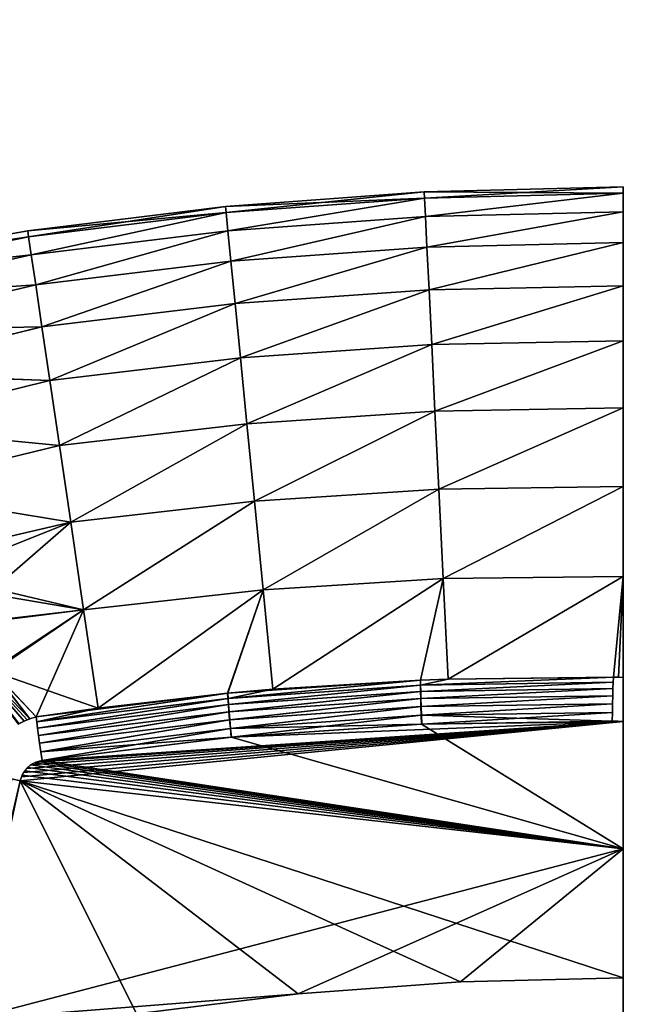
# Model space of a CAD drawing. Header units: millimetres. Extents: x -101 to 102, y -40 to 284.
# Tile 150 of 183: x -77 to -65, y 210 to 230. Entities that reach past the tile are written whole.
import ezdxf

# ---------------------------------------------------------------- set-up
doc = ezdxf.new("R2010")
doc.units = ezdxf.units.MM
doc.header["$LTSCALE"] = 65.185185
for name, color, linetype in [('292', 7, 'CONTINUOUS'), ('293', 7, 'CONTINUOUS'), ('47', 7, 'CONTINUOUS'), ('49', 7, 'CONTINUOUS'), ('51', 7, 'CONTINUOUS'), ('52', 7, 'CONTINUOUS'), ('60', 7, 'CONTINUOUS'), ('63', 7, 'CONTINUOUS'), ('64', 7, 'CONTINUOUS'), ('65', 7, 'CONTINUOUS'), ('66', 7, 'CONTINUOUS'), ('67', 7, 'CONTINUOUS'), ('8', 7, 'CONTINUOUS')]:
    doc.layers.add(name, color=color, linetype=linetype)

msp = doc.modelspace()

# ---------------------------------------------------------------- linework, layer by layer
at = {"layer": '292', "linetype": 'Continuous'}
for points in [[(-65.069, 141.268, -4.101), (-65.199, 141.268, 0.003), (-63.284, 249.068, -2.035), (-65.069, 141.268, -4.101)], [(-65.199, 141.268, 0.003), (-63.317, 249.068, 0.003), (-63.284, 249.068, -2.035), (-65.199, 141.268, 0.003)], [(-64.685, 141.268, -8.17), (-65.069, 141.268, -4.101), (-63.024, 249.068, -6.084), (-64.685, 141.268, -8.17)], [(-65.069, 141.268, -4.101), (-63.284, 249.068, -2.035), (-63.186, 249.068, -4.064), (-65.069, 141.268, -4.101)], [(-65.069, 141.268, -4.101), (-63.186, 249.068, -4.064), (-63.024, 249.068, -6.084), (-65.069, 141.268, -4.101)]]:
    msp.add_3dface(points, dxfattribs=at)
at = {"layer": '293', "linetype": 'Continuous'}
for points in [[(-65.199, 141.268, 0.003), (-65.069, 141.268, 4.107), (-63.317, 249.068, 0.003), (-65.199, 141.268, 0.003)], [(-65.069, 141.268, 4.107), (-64.685, 141.268, 8.176), (-63.186, 249.068, 4.069), (-65.069, 141.268, 4.107)], [(-63.317, 249.068, 0.003), (-65.069, 141.268, 4.107), (-63.284, 249.068, 2.041), (-63.317, 249.068, 0.003)], [(-65.069, 141.268, 4.107), (-63.186, 249.068, 4.069), (-63.284, 249.068, 2.041), (-65.069, 141.268, 4.107)]]:
    msp.add_3dface(points, dxfattribs=at)
at = {"layer": '47', "color": 7, "linetype": 'Continuous'}
for points in [[(-65, 226.5, 0), (-65, 226.378, 4.208), (-65, 224.467, 2.15), (-65, 226.5, 0)], [(-65, 226.378, -4.208), (-65, 226.5, 0), (-65, 224.467, -2.15), (-65, 226.378, -4.208)], [(-65, 224.467, -2.15), (-65, 226.5, 0), (-65, 224.467, 2.15), (-65, 224.467, -2.15)], [(-65, 226.378, 4.208), (-65, 226.015, 8.401), (-65, 224.206, 6.452), (-65, 226.378, 4.208)], [(-65, 224.467, 2.15), (-65, 226.378, 4.208), (-65, 224.206, 6.452), (-65, 224.467, 2.15)], [(-65, 226.015, -8.401), (-65, 226.378, -4.208), (-65, 224.206, -6.452), (-65, 226.015, -8.401)], [(-65, 224.206, -6.452), (-65, 226.378, -4.208), (-65, 224.467, -2.15), (-65, 224.206, -6.452)], [(-65, 226.015, 8.401), (-65, 225.41, 12.568), (-65, 223.686, 10.721), (-65, 226.015, 8.401)], [(-65, 224.206, 6.452), (-65, 226.015, 8.401), (-65, 223.686, 10.721), (-65, 224.206, 6.452)], [(-65, 225.41, -12.568), (-65, 226.015, -8.401), (-65, 223.686, -10.721), (-65, 225.41, -12.568)], [(-65, 223.686, -10.721), (-65, 226.015, -8.401), (-65, 224.206, -6.452), (-65, 223.686, -10.721)], [(-65, 225.41, 12.568), (-65, 224.566, 16.69), (-65, 222.906, 14.959), (-65, 225.41, 12.568)], [(-65, 223.686, 10.721), (-65, 225.41, 12.568), (-65, 222.906, 14.959), (-65, 223.686, 10.721)], [(-65, 224.566, -16.69), (-65, 225.41, -12.568), (-65, 222.906, -14.959), (-65, 224.566, -16.69)], [(-65, 222.906, -14.959), (-65, 225.41, -12.568), (-65, 223.686, -10.721), (-65, 222.906, -14.959)], [(-65, 224.566, 16.69), (-65, 223.485, 20.762), (-65, 221.873, 19.135), (-65, 224.566, 16.69)], [(-65, 222.906, 14.959), (-65, 224.566, 16.69), (-65, 221.873, 19.135), (-65, 222.906, 14.959)], [(-65, 223.485, -20.761), (-65, 224.566, -16.69), (-65, 221.873, -19.135), (-65, 223.485, -20.761)], [(-65, 221.873, -19.135), (-65, 224.566, -16.69), (-65, 222.906, -14.959), (-65, 221.873, -19.135)], [(-65, 223.485, 20.762), (-65, 222.173, 24.758), (-65, 220.586, 23.246), (-65, 223.485, 20.762)], [(-65, 221.873, 19.135), (-65, 223.485, 20.762), (-65, 220.586, 23.246), (-65, 221.873, 19.135)], [(-65, 222.173, -24.758), (-65, 223.485, -20.761), (-65, 220.586, -23.246), (-65, 222.173, -24.758)], [(-65, 220.586, -23.246), (-65, 223.485, -20.761), (-65, 221.873, -19.135), (-65, 220.586, -23.246)], [(-65, 222.173, 24.758), (-65, 220.632, 28.675), (-65, 219.055, 27.267), (-65, 222.173, 24.758)], [(-65, 220.586, 23.246), (-65, 222.173, 24.758), (-65, 219.055, 27.267), (-65, 220.586, 23.246)], [(-65, 220.632, -28.676), (-65, 222.173, -24.758), (-65, 219.055, -27.267), (-65, 220.632, -28.676)], [(-65, 219.055, -27.267), (-65, 222.173, -24.758), (-65, 220.586, -23.246), (-65, 219.055, -27.267)], [(-65, 220.632, 28.675), (-65, 218.872, 32.489), (-65, 217.285, 31.183), (-65, 220.632, 28.675)], [(-65, 219.055, 27.267), (-65, 220.632, 28.675), (-65, 217.285, 31.183), (-65, 219.055, 27.267)], [(-65, 218.872, -32.489), (-65, 220.632, -28.676), (-65, 217.285, -31.183), (-65, 218.872, -32.489)], [(-65, 217.285, -31.183), (-65, 220.632, -28.676), (-65, 219.055, -27.267), (-65, 217.285, -31.183)], [(-65, 218.872, 32.489), (-65, 216.89, 36.204), (-65, 215.274, 35), (-65, 218.872, 32.489)], [(-65, 217.285, 31.183), (-65, 218.872, 32.489), (-65, 215.274, 35), (-65, 217.285, 31.183)], [(-65, 216.89, -36.204), (-65, 218.872, -32.489), (-65, 215.274, -35), (-65, 216.89, -36.204)], [(-65, 215.274, -35), (-65, 218.872, -32.489), (-65, 217.285, -31.183), (-65, 215.274, -35)], [(-65, 216.89, 36.204), (-65, 216.788, 36.348), (-65, 210.506, 36.232), (-65, 216.89, 36.204)], [(-65, 215.274, 35), (-65, 216.89, 36.204), (-65, 210.506, 35), (-65, 215.274, 35)], [(-65, 210.506, 35), (-65, 216.89, 36.204), (-65, 210.506, 36.232), (-65, 210.506, 35)], [(-65, 216.788, -36.348), (-65, 216.89, -36.204), (-65, 210.506, -36.232), (-65, 216.788, -36.348)], [(-65, 210.506, -36.232), (-65, 216.89, -36.204), (-65, 215.274, -35), (-65, 210.506, -36.232)], [(-65, 216.788, 36.348), (-65, 216.667, 36.469), (-65, 210.506, 36.232), (-65, 216.788, 36.348)], [(-65, 216.667, -36.469), (-65, 216.788, -36.348), (-65, 210.757, -36.482), (-65, 216.667, -36.469)], [(-65, 210.757, -36.482), (-65, 216.788, -36.348), (-65, 210.506, -36.232), (-65, 210.757, -36.482)], [(-65, 216.667, 36.469), (-65, 216.525, 36.568), (-65, 210.758, 36.482), (-65, 216.667, 36.469)], [(-65, 210.506, 36.232), (-65, 216.667, 36.469), (-65, 210.758, 36.482), (-65, 210.506, 36.232)], [(-65, 216.525, -36.568), (-65, 216.667, -36.469), (-65, 210.757, -36.482), (-65, 216.525, -36.568)], [(-65, 216.525, 36.568), (-65, 216.369, 36.641), (-65, 210.758, 36.482), (-65, 216.525, 36.568)], [(-65, 216.369, -36.641), (-65, 216.525, -36.568), (-65, 211.009, -36.732), (-65, 216.369, -36.641)], [(-65, 211.009, -36.732), (-65, 216.525, -36.568), (-65, 210.757, -36.482), (-65, 211.009, -36.732)], [(-65, 216.369, 36.641), (-65, 216.205, 36.686), (-65, 210.758, 36.482), (-65, 216.369, 36.641)], [(-65, 216.205, -36.686), (-65, 216.369, -36.641), (-65, 211.009, -36.732), (-65, 216.205, -36.686)], [(-65, 216.205, 36.686), (-65, 216.03, 36.703), (-65, 210.758, 36.482), (-65, 216.205, 36.686)], [(-65, 211.009, -36.732), (-65, 213.533, -36.718), (-65, 216.205, -36.686), (-65, 211.009, -36.732)], [(-65, 216.03, -36.703), (-65, 216.205, -36.686), (-65, 213.533, -36.718), (-65, 216.03, -36.703)], [(-65, 216.03, 36.703), (-65, 213.533, 36.718), (-65, 210.758, 36.482), (-65, 216.03, 36.703)], [(-65, 210.506, -35), (-65, 210.506, -36.232), (-65, 215.274, -35), (-65, 210.506, -35)], [(-65, 213.533, 36.718), (-65, 211.009, 36.732), (-65, 210.758, 36.482), (-65, 213.533, 36.718)]]:
    msp.add_3dface(points, dxfattribs=at)
at = {"layer": '49', "color": 7, "linetype": 'Continuous'}
for points in [[(-65, 226.5, 0), (-65, 226.378, -4.208), (-68.901, 226.405, 0), (-65, 226.5, 0)], [(-68.895, 226.284, 4.195), (-65, 226.5, 0), (-68.901, 226.405, 0), (-68.895, 226.284, 4.195)], [(-65, 226.378, 4.208), (-65, 226.5, 0), (-68.895, 226.284, 4.195), (-65, 226.378, 4.208)], [(-68.901, 226.405, 0), (-68.895, 226.284, -4.195), (-72.797, 226.119, 0), (-68.901, 226.405, 0)], [(-68.901, 226.405, 0), (-72.797, 226.119, 0), (-72.786, 226, 4.183), (-68.901, 226.405, 0)], [(-68.895, 226.284, -4.195), (-72.786, 226, -4.183), (-72.797, 226.119, 0), (-68.895, 226.284, -4.195)], [(-68.895, 226.284, 4.195), (-68.901, 226.405, 0), (-72.786, 226, 4.183), (-68.895, 226.284, 4.195)], [(-68.895, 226.284, 4.195), (-72.786, 226, 4.183), (-72.751, 225.642, 8.353), (-68.895, 226.284, 4.195)], [(-68.895, 226.284, -4.195), (-72.751, 225.642, -8.353), (-72.786, 226, -4.183), (-68.895, 226.284, -4.195)], [(-68.878, 225.923, 8.375), (-68.895, 226.284, 4.195), (-72.751, 225.642, 8.353), (-68.878, 225.923, 8.375)], [(-68.895, 226.284, -4.195), (-68.878, 225.923, -8.375), (-72.751, 225.642, -8.353), (-68.895, 226.284, -4.195)], [(-68.901, 226.405, 0), (-65, 226.378, -4.208), (-68.895, 226.284, -4.195), (-68.901, 226.405, 0)], [(-68.878, 225.923, 8.375), (-65, 226.378, 4.208), (-68.895, 226.284, 4.195), (-68.878, 225.923, 8.375)], [(-68.895, 226.284, -4.195), (-65, 226.378, -4.208), (-68.878, 225.923, -8.375), (-68.895, 226.284, -4.195)], [(-65, 226.015, 8.401), (-65, 226.378, 4.208), (-68.878, 225.923, 8.375), (-65, 226.015, 8.401)], [(-65, 226.378, -4.208), (-65, 226.015, -8.401), (-68.878, 225.923, -8.375), (-65, 226.378, -4.208)], [(-76.675, 225.644, 0), (-76.657, 225.526, 4.172), (-72.797, 226.119, 0), (-76.675, 225.644, 0)], [(-72.786, 226, -4.183), (-76.675, 225.644, 0), (-72.797, 226.119, 0), (-72.786, 226, -4.183)], [(-72.797, 226.119, 0), (-76.657, 225.526, 4.172), (-72.786, 226, 4.183), (-72.797, 226.119, 0)], [(-76.657, 225.526, -4.172), (-76.675, 225.644, 0), (-72.786, 226, -4.183), (-76.657, 225.526, -4.172)], [(-76.605, 225.172, -8.33), (-76.657, 225.526, -4.172), (-72.786, 226, -4.183), (-76.605, 225.172, -8.33)], [(-76.657, 225.526, 4.172), (-76.605, 225.172, 8.33), (-72.786, 226, 4.183), (-76.657, 225.526, 4.172)], [(-72.751, 225.642, -8.353), (-76.605, 225.172, -8.33), (-72.786, 226, -4.183), (-72.751, 225.642, -8.353)], [(-72.786, 226, 4.183), (-76.605, 225.172, 8.33), (-72.751, 225.642, 8.353), (-72.786, 226, 4.183)], [(-68.878, 225.923, 8.375), (-72.751, 225.642, 8.353), (-72.692, 225.047, 12.495), (-68.878, 225.923, 8.375)], [(-68.878, 225.923, -8.375), (-72.692, 225.047, -12.495), (-72.751, 225.642, -8.353), (-68.878, 225.923, -8.375)], [(-68.849, 225.323, 12.528), (-68.878, 225.923, 8.375), (-72.692, 225.047, 12.495), (-68.849, 225.323, 12.528)], [(-68.878, 225.923, -8.375), (-68.849, 225.323, -12.528), (-72.692, 225.047, -12.495), (-68.878, 225.923, -8.375)], [(-68.849, 225.323, 12.528), (-65, 226.015, 8.401), (-68.878, 225.923, 8.375), (-68.849, 225.323, 12.528)], [(-68.878, 225.923, -8.375), (-65, 226.015, -8.401), (-68.849, 225.323, -12.528), (-68.878, 225.923, -8.375)], [(-65, 225.41, 12.568), (-65, 226.015, 8.401), (-68.849, 225.323, 12.528), (-65, 225.41, 12.568)], [(-65, 226.015, -8.401), (-65, 225.41, -12.568), (-68.849, 225.323, -12.528), (-65, 226.015, -8.401)], [(-80.519, 224.953, -1.98), (-80.519, 224.953, 1.985), (-76.675, 225.644, 0), (-80.519, 224.953, -1.98)], [(-76.675, 225.644, 0), (-80.519, 224.953, 1.985), (-76.657, 225.526, 4.172), (-76.675, 225.644, 0)], [(-76.657, 225.526, -4.172), (-80.519, 224.953, -1.98), (-76.675, 225.644, 0), (-76.657, 225.526, -4.172)], [(-80.519, 224.953, 1.985), (-80.477, 224.741, 5.945), (-76.657, 225.526, 4.172), (-80.519, 224.953, 1.985)], [(-80.477, 224.742, -5.94), (-80.519, 224.953, -1.98), (-76.657, 225.526, -4.172), (-80.477, 224.742, -5.94)], [(-76.657, 225.526, 4.172), (-80.477, 224.741, 5.945), (-76.605, 225.172, 8.33), (-76.657, 225.526, 4.172)], [(-76.605, 225.172, -8.33), (-80.477, 224.742, -5.94), (-76.657, 225.526, -4.172), (-76.605, 225.172, -8.33)], [(-76.518, 224.584, -12.462), (-76.605, 225.172, -8.33), (-72.751, 225.642, -8.353), (-76.518, 224.584, -12.462)], [(-76.605, 225.172, 8.33), (-76.518, 224.584, 12.462), (-72.751, 225.642, 8.353), (-76.605, 225.172, 8.33)], [(-72.692, 225.047, -12.495), (-76.518, 224.584, -12.462), (-72.751, 225.642, -8.353), (-72.692, 225.047, -12.495)], [(-72.751, 225.642, 8.353), (-76.518, 224.584, 12.462), (-72.692, 225.047, 12.495), (-72.751, 225.642, 8.353)], [(-68.849, 225.323, 12.528), (-72.692, 225.047, 12.495), (-72.611, 224.217, 16.596), (-68.849, 225.323, 12.528)], [(-68.849, 225.323, -12.528), (-72.611, 224.217, -16.596), (-72.692, 225.047, -12.495), (-68.849, 225.323, -12.528)], [(-68.808, 224.485, 16.64), (-68.849, 225.323, 12.528), (-72.611, 224.217, 16.596), (-68.808, 224.485, 16.64)], [(-68.849, 225.323, -12.528), (-68.808, 224.485, -16.64), (-72.611, 224.217, -16.596), (-68.849, 225.323, -12.528)], [(-68.808, 224.485, 16.64), (-65, 225.41, 12.568), (-68.849, 225.323, 12.528), (-68.808, 224.485, 16.64)], [(-68.849, 225.323, -12.528), (-65, 225.41, -12.568), (-68.808, 224.485, -16.64), (-68.849, 225.323, -12.528)], [(-65, 224.566, 16.69), (-65, 225.41, 12.568), (-68.808, 224.485, 16.64), (-65, 224.566, 16.69)], [(-65, 225.41, -12.568), (-65, 224.566, -16.69), (-68.808, 224.485, -16.64), (-65, 225.41, -12.568)], [(-80.477, 224.741, 5.945), (-80.394, 224.319, 9.887), (-76.605, 225.172, 8.33), (-80.477, 224.741, 5.945)], [(-80.394, 224.32, -9.882), (-80.477, 224.742, -5.94), (-76.605, 225.172, -8.33), (-80.394, 224.32, -9.882)], [(-76.605, 225.172, 8.33), (-80.394, 224.319, 9.887), (-76.518, 224.584, 12.462), (-76.605, 225.172, 8.33)], [(-76.518, 224.584, -12.462), (-80.394, 224.32, -9.882), (-76.605, 225.172, -8.33), (-76.518, 224.584, -12.462)], [(-76.397, 223.763, -16.552), (-76.518, 224.584, -12.462), (-72.692, 225.047, -12.495), (-76.397, 223.763, -16.552)], [(-76.518, 224.584, 12.462), (-76.397, 223.763, 16.552), (-72.692, 225.047, 12.495), (-76.518, 224.584, 12.462)], [(-72.611, 224.217, -16.596), (-76.397, 223.763, -16.552), (-72.692, 225.047, -12.495), (-72.611, 224.217, -16.596)], [(-72.692, 225.047, 12.495), (-76.397, 223.763, 16.552), (-72.611, 224.217, 16.596), (-72.692, 225.047, 12.495)], [(-80.394, 224.319, 9.887), (-80.269, 223.688, 13.799), (-76.518, 224.584, 12.462), (-80.394, 224.319, 9.887)], [(-80.269, 223.689, -13.795), (-80.394, 224.32, -9.882), (-76.518, 224.584, -12.462), (-80.269, 223.689, -13.795)], [(-76.518, 224.584, 12.462), (-80.269, 223.688, 13.799), (-76.397, 223.763, 16.552), (-76.518, 224.584, 12.462)], [(-76.397, 223.763, -16.552), (-80.269, 223.689, -13.795), (-76.518, 224.584, -12.462), (-76.397, 223.763, -16.552)], [(-68.755, 223.413, 20.696), (-65, 224.566, 16.69), (-68.808, 224.485, 16.64), (-68.755, 223.413, 20.696)], [(-68.808, 224.485, -16.64), (-65, 224.566, -16.69), (-68.755, 223.413, -20.696), (-68.808, 224.485, -16.64)], [(-65, 223.485, 20.762), (-65, 224.566, 16.69), (-68.755, 223.413, 20.696), (-65, 223.485, 20.762)], [(-65, 224.566, -16.69), (-65, 223.485, -20.761), (-68.755, 223.413, -20.696), (-65, 224.566, -16.69)], [(-68.808, 224.485, 16.64), (-72.611, 224.217, 16.596), (-72.507, 223.154, 20.642), (-68.808, 224.485, 16.64)], [(-68.808, 224.485, -16.64), (-72.507, 223.154, -20.642), (-72.611, 224.217, -16.596), (-68.808, 224.485, -16.64)], [(-68.755, 223.413, 20.696), (-68.808, 224.485, 16.64), (-72.507, 223.154, 20.642), (-68.755, 223.413, 20.696)], [(-68.808, 224.485, -16.64), (-68.755, 223.413, -20.696), (-72.507, 223.154, -20.642), (-68.808, 224.485, -16.64)], [(-76.242, 222.712, -20.588), (-76.397, 223.763, -16.552), (-72.611, 224.217, -16.596), (-76.242, 222.712, -20.588)], [(-76.397, 223.763, 16.552), (-76.242, 222.712, 20.588), (-72.611, 224.217, 16.596), (-76.397, 223.763, 16.552)], [(-72.507, 223.154, -20.642), (-76.242, 222.712, -20.588), (-72.611, 224.217, -16.596), (-72.507, 223.154, -20.642)], [(-72.611, 224.217, 16.596), (-76.242, 222.712, 20.588), (-72.507, 223.154, 20.642), (-72.611, 224.217, 16.596)], [(-80.269, 223.688, 13.799), (-80.103, 222.849, 17.672), (-76.397, 223.763, 16.552), (-80.269, 223.688, 13.799)], [(-80.103, 222.851, -17.667), (-80.269, 223.689, -13.795), (-76.397, 223.763, -16.552), (-80.103, 222.851, -17.667)], [(-76.397, 223.763, 16.552), (-80.103, 222.849, 17.672), (-76.242, 222.712, 20.588), (-76.397, 223.763, 16.552)], [(-76.242, 222.712, -20.588), (-80.103, 222.851, -17.667), (-76.397, 223.763, -16.552), (-76.242, 222.712, -20.588)], [(-68.755, 223.413, 20.696), (-72.507, 223.154, 20.642), (-72.38, 221.862, 24.62), (-68.755, 223.413, 20.696)], [(-68.755, 223.413, -20.696), (-72.38, 221.862, -24.62), (-72.507, 223.154, -20.642), (-68.755, 223.413, -20.696)], [(-68.692, 222.11, 24.685), (-68.755, 223.413, 20.696), (-72.38, 221.862, 24.62), (-68.692, 222.11, 24.685)], [(-68.755, 223.413, -20.696), (-68.692, 222.11, -24.685), (-72.38, 221.862, -24.62), (-68.755, 223.413, -20.696)], [(-68.692, 222.11, 24.685), (-65, 223.485, 20.762), (-68.755, 223.413, 20.696), (-68.692, 222.11, 24.685)], [(-68.755, 223.413, -20.696), (-65, 223.485, -20.761), (-68.692, 222.11, -24.685), (-68.755, 223.413, -20.696)], [(-65, 222.173, 24.758), (-65, 223.485, 20.762), (-68.692, 222.11, 24.685), (-65, 222.173, 24.758)], [(-65, 223.485, -20.761), (-65, 222.173, -24.758), (-68.692, 222.11, -24.685), (-65, 223.485, -20.761)], [(-76.054, 221.435, -24.557), (-76.242, 222.712, -20.588), (-72.507, 223.154, -20.642), (-76.054, 221.435, -24.557)], [(-76.242, 222.712, 20.588), (-76.054, 221.435, 24.557), (-72.507, 223.154, 20.642), (-76.242, 222.712, 20.588)], [(-72.38, 221.862, -24.62), (-76.054, 221.435, -24.557), (-72.507, 223.154, -20.642), (-72.38, 221.862, -24.62)], [(-72.507, 223.154, 20.642), (-76.054, 221.435, 24.557), (-72.38, 221.862, 24.62), (-72.507, 223.154, 20.642)], [(-79.897, 221.807, -21.487), (-80.103, 222.851, -17.667), (-76.242, 222.712, -20.588), (-79.897, 221.807, -21.487)], [(-80.103, 222.849, 17.672), (-79.896, 221.806, 21.491), (-76.242, 222.712, 20.588), (-80.103, 222.849, 17.672)], [(-76.054, 221.435, -24.557), (-79.897, 221.807, -21.487), (-76.242, 222.712, -20.588), (-76.054, 221.435, -24.557)], [(-76.242, 222.712, 20.588), (-79.896, 221.806, 21.491), (-76.054, 221.435, 24.557), (-76.242, 222.712, 20.588)], [(-68.692, 222.11, 24.685), (-72.38, 221.862, 24.62), (-72.232, 220.346, 28.518), (-68.692, 222.11, 24.685)], [(-68.692, 222.11, -24.685), (-72.232, 220.346, -28.518), (-72.38, 221.862, -24.62), (-68.692, 222.11, -24.685)], [(-68.617, 220.58, 28.591), (-68.692, 222.11, 24.685), (-72.232, 220.346, 28.518), (-68.617, 220.58, 28.591)], [(-68.692, 222.11, -24.685), (-68.617, 220.58, -28.591), (-72.232, 220.346, -28.518), (-68.692, 222.11, -24.685)], [(-68.617, 220.58, 28.591), (-65, 222.173, 24.758), (-68.692, 222.11, 24.685), (-68.617, 220.58, 28.591)], [(-68.692, 222.11, -24.685), (-65, 222.173, -24.758), (-68.617, 220.58, -28.591), (-68.692, 222.11, -24.685)], [(-65, 220.632, 28.675), (-65, 222.173, 24.758), (-68.617, 220.58, 28.591), (-65, 220.632, 28.675)], [(-65, 222.173, -24.758), (-65, 220.632, -28.676), (-68.617, 220.58, -28.591), (-65, 222.173, -24.758)], [(-75.833, 219.935, -28.446), (-76.054, 221.435, -24.557), (-72.38, 221.862, -24.62), (-75.833, 219.935, -28.446)], [(-76.054, 221.435, 24.557), (-75.833, 219.935, 28.446), (-72.38, 221.862, 24.62), (-76.054, 221.435, 24.557)], [(-72.232, 220.346, -28.518), (-75.833, 219.935, -28.446), (-72.38, 221.862, -24.62), (-72.232, 220.346, -28.518)], [(-72.38, 221.862, 24.62), (-75.833, 219.935, 28.446), (-72.232, 220.346, 28.518), (-72.38, 221.862, 24.62)], [(-79.65, 220.561, -25.243), (-79.897, 221.807, -21.487), (-76.054, 221.435, -24.557), (-79.65, 220.561, -25.243)], [(-79.896, 221.806, 21.491), (-79.65, 220.56, 25.248), (-76.054, 221.435, 24.557), (-79.896, 221.806, 21.491)], [(-76.054, 221.435, 24.557), (-79.65, 220.56, 25.248), (-75.833, 219.935, 28.446), (-76.054, 221.435, 24.557)], [(-75.833, 219.935, -28.446), (-79.65, 220.561, -25.243), (-76.054, 221.435, -24.557), (-75.833, 219.935, -28.446)], [(-79.366, 219.109, -28.945), (-79.65, 220.561, -25.243), (-75.833, 219.935, -28.446), (-79.366, 219.109, -28.945)], [(-79.65, 220.56, 25.248), (-79.366, 219.109, 28.944), (-75.833, 219.935, 28.446), (-79.65, 220.56, 25.248)], [(-68.617, 220.58, 28.591), (-72.232, 220.346, 28.518), (-72.062, 218.609, 32.322), (-68.617, 220.58, 28.591)], [(-68.617, 220.58, -28.591), (-72.062, 218.609, -32.322), (-72.232, 220.346, -28.518), (-68.617, 220.58, -28.591)], [(-68.531, 218.828, 32.403), (-68.617, 220.58, 28.591), (-72.062, 218.609, 32.322), (-68.531, 218.828, 32.403)], [(-68.617, 220.58, -28.591), (-68.531, 218.828, -32.403), (-72.062, 218.609, -32.322), (-68.617, 220.58, -28.591)], [(-68.531, 218.828, 32.403), (-65, 220.632, 28.675), (-68.617, 220.58, 28.591), (-68.531, 218.828, 32.403)], [(-68.617, 220.58, -28.591), (-65, 220.632, -28.676), (-68.531, 218.828, -32.403), (-68.617, 220.58, -28.591)], [(-65, 218.872, 32.489), (-65, 220.632, 28.675), (-68.531, 218.828, 32.403), (-65, 218.872, 32.489)], [(-65, 220.632, -28.676), (-65, 218.872, -32.489), (-68.531, 218.828, -32.403), (-65, 220.632, -28.676)], [(-75.579, 218.218, -32.242), (-75.833, 219.935, -28.446), (-72.232, 220.346, -28.518), (-75.579, 218.218, -32.242)], [(-75.833, 219.935, 28.446), (-75.579, 218.218, 32.242), (-72.232, 220.346, 28.518), (-75.833, 219.935, 28.446)], [(-72.062, 218.609, -32.322), (-75.579, 218.218, -32.242), (-72.232, 220.346, -28.518), (-72.062, 218.609, -32.322)], [(-72.232, 220.346, 28.518), (-75.579, 218.218, 32.242), (-72.062, 218.609, 32.322), (-72.232, 220.346, 28.518)], [(-79.366, 219.109, 28.944), (-78.958, 218.686, 30.061), (-75.833, 219.935, 28.446), (-79.366, 219.109, 28.944)], [(-75.579, 218.218, -32.242), (-79.366, 219.109, -28.945), (-75.833, 219.935, -28.446), (-75.579, 218.218, -32.242)], [(-78.958, 218.686, 30.061), (-78.191, 217.887, 32.034), (-75.833, 219.935, 28.446), (-78.958, 218.686, 30.061)], [(-75.833, 219.935, 28.446), (-78.191, 217.887, 32.034), (-75.579, 218.218, 32.242), (-75.833, 219.935, 28.446)], [(-79.076, 218.808, -29.746), (-79.366, 219.109, -28.945), (-75.579, 218.218, -32.242), (-79.076, 218.808, -29.746)], [(-78.212, 217.911, -31.978), (-79.076, 218.808, -29.746), (-75.579, 218.218, -32.242), (-78.212, 217.911, -31.978)], [(-68.531, 218.828, 32.403), (-72.062, 218.609, 32.322), (-71.871, 216.659, 36.02), (-68.531, 218.828, 32.403)], [(-68.531, 218.828, -32.403), (-71.871, 216.659, -36.02), (-72.062, 218.609, -32.322), (-68.531, 218.828, -32.403)], [(-68.531, 218.828, 32.403), (-71.871, 216.659, 36.02), (-68.973, 216.84, 36.094), (-68.531, 218.828, 32.403)], [(-71.871, 216.659, -36.02), (-68.531, 218.828, -32.403), (-68.976, 216.84, -36.094), (-71.871, 216.659, -36.02)], [(-68.531, 218.828, -32.403), (-68.435, 216.86, -36.108), (-68.976, 216.84, -36.094), (-68.531, 218.828, -32.403)], [(-68.435, 216.86, 36.108), (-68.531, 218.828, 32.403), (-68.973, 216.84, 36.094), (-68.435, 216.86, 36.108)], [(-68.435, 216.86, 36.108), (-65, 218.872, 32.489), (-68.531, 218.828, 32.403), (-68.435, 216.86, 36.108)], [(-68.531, 218.828, -32.403), (-65, 218.872, -32.489), (-68.435, 216.86, -36.108), (-68.531, 218.828, -32.403)], [(-65.192, 216.896, 36.193), (-65, 218.872, 32.489), (-68.435, 216.86, 36.108), (-65.192, 216.896, 36.193)], [(-68.435, 216.86, -36.108), (-65, 218.872, -32.489), (-65.096, 216.895, -36.195), (-68.435, 216.86, -36.108)], [(-65, 218.872, 32.489), (-65.192, 216.896, 36.193), (-65.096, 216.895, 36.195), (-65, 218.872, 32.489)], [(-65, 216.89, 36.204), (-65, 218.872, 32.489), (-65.096, 216.895, 36.195), (-65, 216.89, 36.204)], [(-65, 218.872, -32.489), (-65, 216.89, -36.204), (-65.096, 216.895, -36.195), (-65, 218.872, -32.489)], [(-75.296, 216.289, -35.932), (-75.579, 218.218, -32.242), (-72.062, 218.609, -32.322), (-75.296, 216.289, -35.932)], [(-75.579, 218.218, 32.242), (-75.296, 216.289, 35.932), (-72.062, 218.609, 32.322), (-75.579, 218.218, 32.242)], [(-72.756, 216.58, -35.997), (-75.296, 216.289, -35.932), (-72.062, 218.609, -32.322), (-72.756, 216.58, -35.997)], [(-75.296, 216.289, 35.932), (-72.752, 216.58, 35.997), (-72.062, 218.609, 32.322), (-75.296, 216.289, 35.932)], [(-71.871, 216.659, -36.02), (-72.756, 216.58, -35.997), (-72.062, 218.609, -32.322), (-71.871, 216.659, -36.02)], [(-72.062, 218.609, 32.322), (-72.752, 216.58, 35.997), (-71.871, 216.659, 36.02), (-72.062, 218.609, 32.322)], [(-77.356, 217.009, -34.029), (-78.212, 217.911, -31.978), (-75.579, 218.218, -32.242), (-77.356, 217.009, -34.029)], [(-78.191, 217.887, 32.034), (-77.373, 217.032, 33.981), (-75.579, 218.218, 32.242), (-78.191, 217.887, 32.034)], [(-77.373, 217.032, 33.981), (-76.508, 216.117, 35.901), (-75.579, 218.218, 32.242), (-77.373, 217.032, 33.981)], [(-75.296, 216.289, -35.932), (-77.356, 217.009, -34.029), (-75.579, 218.218, -32.242), (-75.296, 216.289, -35.932)], [(-75.579, 218.218, 32.242), (-76.508, 216.117, 35.901), (-75.296, 216.289, 35.932), (-75.579, 218.218, 32.242)], [(-76.508, 216.117, -35.901), (-77.356, 217.009, -34.029), (-75.296, 216.289, -35.932), (-76.508, 216.117, -35.901)], [(-65.192, 216.896, -36.193), (-68.435, 216.86, -36.108), (-65.096, 216.895, -36.195), (-65.192, 216.896, -36.193)]]:
    msp.add_3dface(points, dxfattribs=at)
at = {"layer": '51', "color": 7, "linetype": 'Continuous'}
for points in [[(-78.069, 217.562, -32.708), (-77.356, 217.009, -34.029), (-76.634, 216.079, -35.921), (-78.069, 217.562, -32.708)], [(-78.069, 217.562, -32.708), (-76.634, 216.079, -35.921), (-76.683, 216.061, -35.927), (-78.069, 217.562, -32.708)], [(-78.069, 217.562, -32.708), (-76.683, 216.061, -35.927), (-76.845, 215.988, -35.946), (-78.069, 217.562, -32.708)], [(-77.356, 217.009, -34.029), (-76.508, 216.117, -35.901), (-76.634, 216.079, -35.921), (-77.356, 217.009, -34.029)]]:
    msp.add_3dface(points, dxfattribs=at)
at = {"layer": '52', "color": 7, "linetype": 'Continuous'}
for points in [[(-77.373, 217.032, 33.981), (-78.069, 217.562, 32.709), (-76.635, 216.078, 35.921), (-77.373, 217.032, 33.981)], [(-76.863, 215.979, 35.948), (-76.742, 216.037, 35.935), (-78.069, 217.562, 32.709), (-76.863, 215.979, 35.948)], [(-78.069, 217.562, 32.709), (-76.742, 216.037, 35.935), (-76.635, 216.078, 35.921), (-78.069, 217.562, 32.709)], [(-76.508, 216.117, 35.901), (-77.373, 217.032, 33.981), (-76.635, 216.078, 35.921), (-76.508, 216.117, 35.901)]]:
    msp.add_3dface(points, dxfattribs=at)
at = {"layer": '60', "color": 7, "linetype": 'Continuous'}
for points in [[(-68.954, 215.978, -36.6), (-65, 213.533, -36.718), (-72.686, 215.721, -36.503), (-68.954, 215.978, -36.6)], [(-65.216, 216.033, -36.697), (-65.108, 216.032, -36.7), (-68.954, 215.978, -36.6), (-65.216, 216.033, -36.697)], [(-65, 216.03, -36.703), (-68.954, 215.978, -36.6), (-65.108, 216.032, -36.7), (-65, 216.03, -36.703)], [(-65, 216.03, -36.703), (-65, 213.533, -36.718), (-68.954, 215.978, -36.6), (-65, 216.03, -36.703)], [(-72.686, 215.721, -36.503), (-65, 213.533, -36.718), (-76.392, 215.264, -36.409), (-72.686, 215.721, -36.503)], [(-76.676, 215.129, -36.402), (-65, 213.533, -36.718), (-76.734, 215.063, -36.401), (-76.676, 215.129, -36.402)], [(-76.613, 215.179, -36.404), (-65, 213.533, -36.718), (-76.676, 215.129, -36.402), (-76.613, 215.179, -36.404)], [(-76.545, 215.218, -36.405), (-65, 213.533, -36.718), (-76.613, 215.179, -36.404), (-76.545, 215.218, -36.405)], [(-76.473, 215.246, -36.407), (-65, 213.533, -36.718), (-76.545, 215.218, -36.405), (-76.473, 215.246, -36.407)], [(-76.392, 215.264, -36.409), (-65, 213.533, -36.718), (-76.473, 215.246, -36.407), (-76.392, 215.264, -36.409)], [(-76.784, 214.977, -36.401), (-65, 213.533, -36.718), (-76.821, 214.867, -36.4), (-76.784, 214.977, -36.401)], [(-76.734, 215.063, -36.401), (-65, 213.533, -36.718), (-76.784, 214.977, -36.401), (-76.734, 215.063, -36.401)], [(-77.85, 210.12, -36.401), (-76.821, 214.867, -36.4), (-74.54, 210.302, -36.486), (-77.85, 210.12, -36.401)], [(-65, 213.533, -36.718), (-65, 211.009, -36.732), (-76.821, 214.867, -36.4), (-65, 213.533, -36.718)], [(-76.821, 214.867, -36.4), (-65, 211.009, -36.732), (-68.192, 210.931, -36.649), (-76.821, 214.867, -36.4)], [(-74.54, 210.302, -36.486), (-76.821, 214.867, -36.4), (-71.372, 210.695, -36.567), (-74.54, 210.302, -36.486)], [(-71.372, 210.695, -36.567), (-76.821, 214.867, -36.4), (-68.192, 210.931, -36.649), (-71.372, 210.695, -36.567)]]:
    msp.add_3dface(points, dxfattribs=at)
at = {"layer": '63', "color": 7, "linetype": 'Continuous'}
for points in [[(-72.756, 216.58, -35.997), (-71.871, 216.659, -36.02), (-68.976, 216.84, -36.094), (-72.756, 216.58, -35.997)], [(-72.756, 216.58, -35.997), (-68.976, 216.84, -36.094), (-72.75, 216.481, -36.14), (-72.756, 216.58, -35.997)], [(-68.976, 216.84, -36.094), (-68.976, 216.741, -36.238), (-72.75, 216.481, -36.14), (-68.976, 216.84, -36.094)], [(-68.435, 216.86, -36.108), (-65.192, 216.896, -36.193), (-68.976, 216.741, -36.238), (-68.435, 216.86, -36.108)], [(-68.976, 216.741, -36.238), (-65.192, 216.896, -36.193), (-65.197, 216.797, -36.336), (-68.976, 216.741, -36.238)], [(-68.976, 216.84, -36.094), (-68.435, 216.86, -36.108), (-68.976, 216.741, -36.238), (-68.976, 216.84, -36.094)], [(-72.75, 216.481, -36.14), (-68.976, 216.741, -36.238), (-72.741, 216.359, -36.264), (-72.75, 216.481, -36.14)], [(-68.976, 216.741, -36.238), (-68.974, 216.619, -36.362), (-72.741, 216.359, -36.264), (-68.976, 216.741, -36.238)], [(-68.974, 216.619, -36.362), (-68.976, 216.741, -36.238), (-65.197, 216.797, -36.336), (-68.974, 216.619, -36.362)], [(-65.202, 216.674, -36.46), (-68.974, 216.619, -36.362), (-65.197, 216.797, -36.336), (-65.202, 216.674, -36.46)], [(-68.971, 216.477, -36.462), (-68.974, 216.619, -36.362), (-65.202, 216.674, -36.46), (-68.971, 216.477, -36.462)], [(-65.207, 216.532, -36.561), (-68.971, 216.477, -36.462), (-65.202, 216.674, -36.46), (-65.207, 216.532, -36.561)], [(-76.508, 216.117, -35.901), (-75.296, 216.289, -35.932), (-72.756, 216.58, -35.997), (-76.508, 216.117, -35.901)], [(-76.508, 216.117, -35.901), (-72.756, 216.58, -35.997), (-76.497, 216.019, -36.045), (-76.508, 216.117, -35.901)], [(-72.756, 216.58, -35.997), (-72.75, 216.481, -36.14), (-76.497, 216.019, -36.045), (-72.756, 216.58, -35.997)], [(-76.497, 216.019, -36.045), (-72.75, 216.481, -36.14), (-76.482, 215.898, -36.169), (-76.497, 216.019, -36.045)], [(-72.75, 216.481, -36.14), (-72.741, 216.359, -36.264), (-76.482, 215.898, -36.169), (-72.75, 216.481, -36.14)], [(-72.741, 216.359, -36.264), (-68.974, 216.619, -36.362), (-72.73, 216.218, -36.365), (-72.741, 216.359, -36.264)], [(-68.974, 216.619, -36.362), (-68.971, 216.477, -36.462), (-72.73, 216.218, -36.365), (-68.974, 216.619, -36.362)], [(-72.73, 216.218, -36.365), (-68.971, 216.477, -36.462), (-72.717, 216.061, -36.44), (-72.73, 216.218, -36.365)], [(-68.971, 216.477, -36.462), (-68.966, 216.319, -36.537), (-72.717, 216.061, -36.44), (-68.971, 216.477, -36.462)], [(-68.966, 216.319, -36.537), (-68.971, 216.477, -36.462), (-65.207, 216.532, -36.561), (-68.966, 216.319, -36.537)], [(-65.21, 216.375, -36.635), (-68.966, 216.319, -36.537), (-65.207, 216.532, -36.561), (-65.21, 216.375, -36.635)], [(-76.482, 215.898, -36.169), (-72.741, 216.359, -36.264), (-76.463, 215.757, -36.27), (-76.482, 215.898, -36.169)], [(-72.741, 216.359, -36.264), (-72.73, 216.218, -36.365), (-76.463, 215.757, -36.27), (-72.741, 216.359, -36.264)], [(-72.717, 216.061, -36.44), (-68.966, 216.319, -36.537), (-72.702, 215.894, -36.487), (-72.717, 216.061, -36.44)], [(-68.966, 216.319, -36.537), (-68.96, 216.151, -36.583), (-72.702, 215.894, -36.487), (-68.966, 216.319, -36.537)], [(-68.96, 216.151, -36.583), (-68.966, 216.319, -36.537), (-65.21, 216.375, -36.635), (-68.96, 216.151, -36.583)], [(-65.214, 216.207, -36.681), (-68.96, 216.151, -36.583), (-65.21, 216.375, -36.635), (-65.214, 216.207, -36.681)], [(-76.463, 215.757, -36.27), (-72.73, 216.218, -36.365), (-76.441, 215.602, -36.346), (-76.463, 215.757, -36.27)], [(-72.73, 216.218, -36.365), (-72.717, 216.061, -36.44), (-76.441, 215.602, -36.346), (-72.73, 216.218, -36.365)], [(-76.441, 215.602, -36.346), (-72.717, 216.061, -36.44), (-76.418, 215.435, -36.392), (-76.441, 215.602, -36.346)], [(-72.717, 216.061, -36.44), (-72.702, 215.894, -36.487), (-76.418, 215.435, -36.392), (-72.717, 216.061, -36.44)], [(-68.96, 216.151, -36.583), (-68.954, 215.978, -36.6), (-72.702, 215.894, -36.487), (-68.96, 216.151, -36.583)], [(-65.216, 216.033, -36.697), (-68.96, 216.151, -36.583), (-65.214, 216.207, -36.681), (-65.216, 216.033, -36.697)], [(-65.216, 216.033, -36.697), (-68.954, 215.978, -36.6), (-68.96, 216.151, -36.583), (-65.216, 216.033, -36.697)], [(-72.702, 215.894, -36.487), (-72.686, 215.721, -36.503), (-76.418, 215.435, -36.392), (-72.702, 215.894, -36.487)], [(-68.954, 215.978, -36.6), (-72.686, 215.721, -36.503), (-72.702, 215.894, -36.487), (-68.954, 215.978, -36.6)], [(-72.686, 215.721, -36.503), (-76.392, 215.264, -36.409), (-76.418, 215.435, -36.392), (-72.686, 215.721, -36.503)]]:
    msp.add_3dface(points, dxfattribs=at)
at = {"layer": '64', "color": 7, "linetype": 'Continuous'}
msp.add_3dface([(-76.821, 214.867, -36.4), (-77.85, 210.12, -36.401), (-76.986, 214.904, -36.381), (-76.821, 214.867, -36.4)], dxfattribs=at)
at = {"layer": '65', "color": 7, "linetype": 'Continuous'}
for points in [[(-65, 213.533, 36.718), (-65, 216.03, 36.703), (-76.821, 214.867, 36.4), (-65, 213.533, 36.718)], [(-76.821, 214.867, 36.4), (-65, 216.03, 36.703), (-76.797, 214.946, 36.4), (-76.821, 214.867, 36.4)], [(-76.797, 214.946, 36.4), (-65, 216.03, 36.703), (-76.757, 215.027, 36.401), (-76.797, 214.946, 36.4)], [(-76.757, 215.027, 36.401), (-65, 216.03, 36.703), (-76.698, 215.106, 36.402), (-76.757, 215.027, 36.401)], [(-76.698, 215.106, 36.402), (-65, 216.03, 36.703), (-76.618, 215.176, 36.404), (-76.698, 215.106, 36.402)], [(-76.618, 215.176, 36.404), (-65, 216.03, 36.703), (-76.516, 215.231, 36.406), (-76.618, 215.176, 36.404)], [(-76.516, 215.231, 36.406), (-65, 216.03, 36.703), (-76.392, 215.264, 36.409), (-76.516, 215.231, 36.406)], [(-76.392, 215.264, 36.409), (-65, 216.03, 36.703), (-72.682, 215.722, 36.503), (-76.392, 215.264, 36.409)], [(-72.682, 215.722, 36.503), (-65, 216.03, 36.703), (-68.95, 215.978, 36.6), (-72.682, 215.722, 36.503)], [(-65.216, 216.034, 36.697), (-68.95, 215.978, 36.6), (-65.108, 216.032, 36.7), (-65.216, 216.034, 36.697)], [(-68.95, 215.978, 36.6), (-65, 216.03, 36.703), (-65.108, 216.032, 36.7), (-68.95, 215.978, 36.6)], [(-77.839, 210.183, 36.401), (-65, 213.533, 36.718), (-76.821, 214.867, 36.4), (-77.839, 210.183, 36.401)], [(-65, 213.533, 36.718), (-77.839, 210.183, 36.401), (-71.372, 210.695, 36.567), (-65, 213.533, 36.718)], [(-68.192, 210.931, 36.649), (-65, 213.533, 36.718), (-71.372, 210.695, 36.567), (-68.192, 210.931, 36.649)], [(-65, 211.009, 36.732), (-65, 213.533, 36.718), (-68.192, 210.931, 36.649), (-65, 211.009, 36.732)], [(-71.372, 210.695, 36.567), (-77.839, 210.183, 36.401), (-74.54, 210.302, 36.486), (-71.372, 210.695, 36.567)]]:
    msp.add_3dface(points, dxfattribs=at)
at = {"layer": '66', "color": 7, "linetype": 'Continuous'}
for points in [[(-68.973, 216.84, 36.094), (-71.871, 216.659, 36.02), (-72.746, 216.482, 36.14), (-68.973, 216.84, 36.094)], [(-68.973, 216.84, 36.094), (-72.746, 216.482, 36.14), (-68.972, 216.741, 36.238), (-68.973, 216.84, 36.094)], [(-68.435, 216.86, 36.108), (-68.973, 216.84, 36.094), (-68.972, 216.741, 36.238), (-68.435, 216.86, 36.108)], [(-65.192, 216.896, 36.193), (-68.435, 216.86, 36.108), (-68.972, 216.741, 36.238), (-65.192, 216.896, 36.193)], [(-65.192, 216.896, 36.193), (-68.972, 216.741, 36.238), (-65.197, 216.797, 36.336), (-65.192, 216.896, 36.193)], [(-71.871, 216.659, 36.02), (-72.752, 216.58, 35.997), (-72.746, 216.482, 36.14), (-71.871, 216.659, 36.02)], [(-72.746, 216.482, 36.14), (-72.738, 216.36, 36.264), (-68.972, 216.741, 36.238), (-72.746, 216.482, 36.14)], [(-68.972, 216.741, 36.238), (-72.738, 216.36, 36.264), (-68.97, 216.619, 36.362), (-68.972, 216.741, 36.238)], [(-68.972, 216.741, 36.238), (-68.97, 216.619, 36.362), (-65.197, 216.797, 36.336), (-68.972, 216.741, 36.238)], [(-65.197, 216.797, 36.336), (-68.97, 216.619, 36.362), (-65.202, 216.674, 36.46), (-65.197, 216.797, 36.336)], [(-68.97, 216.619, 36.362), (-68.967, 216.477, 36.462), (-65.202, 216.674, 36.46), (-68.97, 216.619, 36.362)], [(-65.202, 216.674, 36.46), (-68.967, 216.477, 36.462), (-65.207, 216.532, 36.561), (-65.202, 216.674, 36.46)], [(-72.752, 216.58, 35.997), (-75.296, 216.289, 35.932), (-76.497, 216.019, 36.045), (-72.752, 216.58, 35.997)], [(-72.746, 216.482, 36.14), (-72.752, 216.58, 35.997), (-76.497, 216.019, 36.045), (-72.746, 216.482, 36.14)], [(-76.482, 215.898, 36.169), (-72.746, 216.482, 36.14), (-76.497, 216.019, 36.045), (-76.482, 215.898, 36.169)], [(-72.738, 216.36, 36.264), (-72.746, 216.482, 36.14), (-76.482, 215.898, 36.169), (-72.738, 216.36, 36.264)], [(-72.738, 216.36, 36.264), (-72.727, 216.218, 36.366), (-68.97, 216.619, 36.362), (-72.738, 216.36, 36.264)], [(-68.97, 216.619, 36.362), (-72.727, 216.218, 36.366), (-68.967, 216.477, 36.462), (-68.97, 216.619, 36.362)], [(-72.727, 216.218, 36.366), (-72.713, 216.061, 36.44), (-68.967, 216.477, 36.462), (-72.727, 216.218, 36.366)], [(-68.967, 216.477, 36.462), (-72.713, 216.061, 36.44), (-68.962, 216.319, 36.537), (-68.967, 216.477, 36.462)], [(-68.967, 216.477, 36.462), (-68.962, 216.319, 36.537), (-65.207, 216.532, 36.561), (-68.967, 216.477, 36.462)], [(-65.207, 216.532, 36.561), (-68.962, 216.319, 36.537), (-65.21, 216.375, 36.635), (-65.207, 216.532, 36.561)], [(-75.296, 216.289, 35.932), (-76.508, 216.117, 35.901), (-76.497, 216.019, 36.045), (-75.296, 216.289, 35.932)], [(-76.463, 215.757, 36.27), (-72.738, 216.36, 36.264), (-76.482, 215.898, 36.169), (-76.463, 215.757, 36.27)], [(-72.727, 216.218, 36.366), (-72.738, 216.36, 36.264), (-76.463, 215.757, 36.27), (-72.727, 216.218, 36.366)], [(-72.713, 216.061, 36.44), (-72.699, 215.894, 36.487), (-68.962, 216.319, 36.537), (-72.713, 216.061, 36.44)], [(-68.962, 216.319, 36.537), (-72.699, 215.894, 36.487), (-68.957, 216.152, 36.583), (-68.962, 216.319, 36.537)], [(-68.962, 216.319, 36.537), (-68.957, 216.152, 36.583), (-65.21, 216.375, 36.635), (-68.962, 216.319, 36.537)], [(-65.21, 216.375, 36.635), (-68.957, 216.152, 36.583), (-65.214, 216.207, 36.681), (-65.21, 216.375, 36.635)], [(-76.441, 215.602, 36.346), (-72.727, 216.218, 36.366), (-76.463, 215.757, 36.27), (-76.441, 215.602, 36.346)], [(-72.713, 216.061, 36.44), (-72.727, 216.218, 36.366), (-76.441, 215.602, 36.346), (-72.713, 216.061, 36.44)], [(-76.418, 215.435, 36.392), (-72.713, 216.061, 36.44), (-76.441, 215.602, 36.346), (-76.418, 215.435, 36.392)], [(-72.699, 215.894, 36.487), (-72.713, 216.061, 36.44), (-76.418, 215.435, 36.392), (-72.699, 215.894, 36.487)], [(-72.699, 215.894, 36.487), (-72.682, 215.722, 36.503), (-68.957, 216.152, 36.583), (-72.699, 215.894, 36.487)], [(-72.682, 215.722, 36.503), (-68.95, 215.978, 36.6), (-68.957, 216.152, 36.583), (-72.682, 215.722, 36.503)], [(-68.957, 216.152, 36.583), (-68.95, 215.978, 36.6), (-65.214, 216.207, 36.681), (-68.957, 216.152, 36.583)], [(-68.95, 215.978, 36.6), (-65.216, 216.034, 36.697), (-65.214, 216.207, 36.681), (-68.95, 215.978, 36.6)], [(-76.392, 215.264, 36.409), (-72.699, 215.894, 36.487), (-76.418, 215.435, 36.392), (-76.392, 215.264, 36.409)], [(-76.392, 215.264, 36.409), (-72.682, 215.722, 36.503), (-72.699, 215.894, 36.487), (-76.392, 215.264, 36.409)]]:
    msp.add_3dface(points, dxfattribs=at)
at = {"layer": '67', "color": 7, "linetype": 'Continuous'}
for points in [[(-76.821, 214.867, 36.4), (-76.986, 214.904, 36.381), (-78.824, 206.22, 36.382), (-76.821, 214.867, 36.4)], [(-77.839, 210.183, 36.401), (-76.821, 214.867, 36.4), (-78.824, 206.22, 36.382), (-77.839, 210.183, 36.401)]]:
    msp.add_3dface(points, dxfattribs=at)
at = {"layer": '8', "color": 7, "linetype": 'Continuous'}
for points in [[(-65, 223.768, 2.145), (-65, 223.515, 6.437), (-65, 223.768, -2.145), (-65, 223.768, 2.145)], [(-65, 223.768, -2.145), (-65, 223.515, 6.437), (-65, 223.515, -6.437), (-65, 223.768, -2.145)], [(-65, 223.515, 6.437), (-65, 223.01, 10.698), (-65, 223.515, -6.437), (-65, 223.515, 6.437)], [(-65, 223.515, -6.437), (-65, 223.01, 10.698), (-65, 223.01, -10.698), (-65, 223.515, -6.437)], [(-65, 223.01, 10.698), (-65, 222.252, 14.929), (-65, 223.01, -10.698), (-65, 223.01, 10.698)], [(-65, 223.01, -10.698), (-65, 222.252, 14.929), (-65, 222.252, -14.929), (-65, 223.01, -10.698)], [(-65, 222.252, 14.929), (-65, 221.249, 19.101), (-65, 222.252, -14.929), (-65, 222.252, 14.929)], [(-65, 222.252, -14.929), (-65, 221.249, 19.101), (-65, 221.249, -19.101), (-65, 222.252, -14.929)], [(-65, 221.249, 19.101), (-65, 219.999, 23.213), (-65, 221.249, -19.101), (-65, 221.249, 19.101)], [(-65, 221.249, -19.101), (-65, 219.999, 23.213), (-65, 219.999, -23.213), (-65, 221.249, -19.101)], [(-65, 219.999, 23.213), (-65, 218.512, 27.24), (-65, 219.999, -23.213), (-65, 219.999, 23.213)], [(-65, 219.999, -23.213), (-65, 218.512, 27.24), (-65, 218.512, -27.24), (-65, 219.999, -23.213)], [(-65, 218.512, 27.24), (-65, 216.791, 31.166), (-65, 218.512, -27.24), (-65, 218.512, 27.24)], [(-65, 218.512, -27.24), (-65, 216.791, 31.166), (-65, 216.791, -31.166), (-65, 218.512, -27.24)], [(-65, 216.791, 31.166), (-65, 214.834, 35), (-65, 216.791, -31.166), (-65, 216.791, 31.166)], [(-65, 216.791, -31.166), (-65, 214.834, 35), (-65, 214.834, -35), (-65, 216.791, -31.166)], [(-65, 200, 35), (-65, 200, 32.5), (-65, 214.834, -35), (-65, 200, 35)], [(-65, 214.834, -35), (-65, 200, 32.5), (-65, 200, -32.5), (-65, 214.834, -35)], [(-65, 214.834, 35), (-65, 200, 35), (-65, 214.834, -35), (-65, 214.834, 35)], [(-65, 200, -35), (-65, 214.834, -35), (-65, 200, -32.5), (-65, 200, -35)]]:
    msp.add_3dface(points, dxfattribs=at)

doc.saveas('drawing.dxf')
